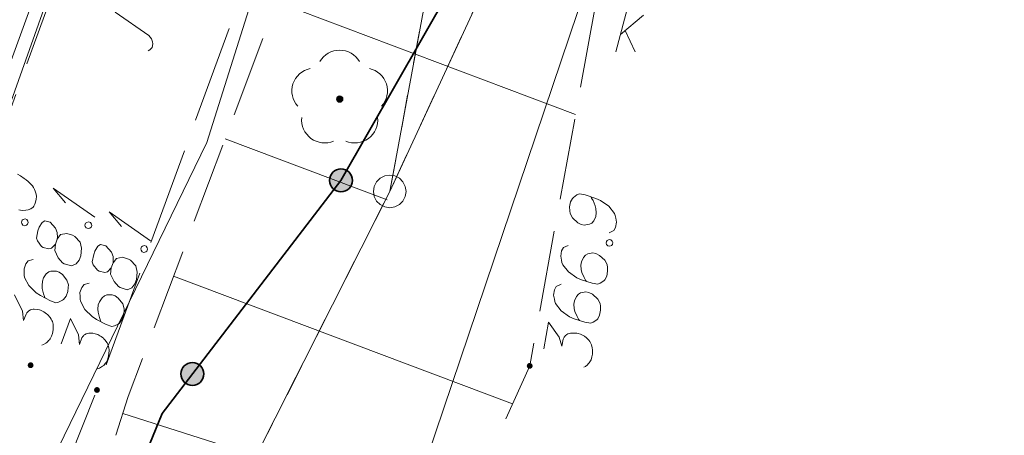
# Model space of a CAD drawing. Header units: metres. Extents: x 5554594 to 5556205, y 5636132 to 5636668.
# Tile 72 of 168: x 5555315.86 to 5555330.99, y 5636297.1 to 5636303.49. Entities that reach past the tile are written whole.
import ezdxf

# ---------------------------------------------------------------- set-up
doc = ezdxf.new("R2010")
doc.units = ezdxf.units.M
doc.header["$MEASUREMENT"] = 0
doc.header["$XCLIPFRAME"] = 0
for name, pattern in [('L_0_05', [1.75, 1.25, -0.5]), ('L_0_06', [2, 1.5, -0.5]), ('PRZER1-1', [2, 1, -1])]:
    doc.linetypes.add(name, pattern=pattern)
for name, color, linetype, lineweight in [('#digitalizacja', 7, 'Continuous', 18), ('#RASTER', 7, 'Continuous', 18), ('#skartowane', 7, 'Continuous', 18)]:
    doc.layers.add(name, color=color, linetype=linetype, lineweight=lineweight)
for name, color, linetype, lineweight, true_color in [('GEPPGD', 96, 'Continuous', 18, 0x008000), ('GESDZI', 18, 'Continuous', 18, 0x0a0909), ('GESUZY', 96, 'PRZER1-1', 18, 0x008000), ('GULENN', 1, 'Continuous', 18, 0xff0000)]:
    doc.layers.add(name, color=color, linetype=linetype, lineweight=lineweight, true_color=true_color)
picture_1 = doc.add_image_def('image1.tif', size_in_pixel=(18897, 11811))

# ---------------------------------------------------------------- blocks, each defined once
blk = doc.blocks.new('EPPGS')
at = {"color": 0, "flags": 128}
blk.add_lwpolyline([(0.5, 0), (0.475528, -0.154508), (0.404508, -0.293893), (0.293893, -0.404508), (0.154508, -0.475528), (0, -0.5), (-0.154508, -0.475528), (-0.293893, -0.404508), (-0.404508, -0.293893), (-0.475528, -0.154508), (-0.5, 0), (-0.475528, 0.154508), (-0.404508, 0.293893), (-0.293893, 0.404508), (-0.154508, 0.475528), (0, 0.5), (0.154508, 0.475528), (0.293893, 0.404508), (0.404508, 0.293893), (0.475528, 0.154508), (0.5, 0)], close=True, dxfattribs=at)
blk = doc.blocks.new('OBOP02_01')
at = {"linetype": 'Continuous', "lineweight": 18}
blk.add_hatch(color=0, dxfattribs=at).paths.add_polyline_path([(0, -0.1, 1), (0, 0.1, 1)])
at = {"color": 0, "linetype": 'Continuous', "lineweight": 18}
blk.add_circle((0, 0), 0.1, dxfattribs=at)
for centre, radius, start, end in [((0, 0.8), 0.7, 29.8459, 150.1541), ((-0.77, 0.25), 0.7, 101.6336, 222.6627), ((0.77, 0.25), 0.7, 317.3373, 78.3664), ((-0.46, -0.64), 0.71, 174.3693, 292.5572), ((0.46, -0.64), 0.71, 247.4428, 5.6307)]:
    blk.add_arc(centre, radius, start, end, dxfattribs=at)
blk = doc.blocks.new('*U330')
at = {"layer": '#skartowane', "color": 7, "linetype": 'ByBlock', "lineweight": 18}
for q in [(5555317.015, 5636300.455), (5555316.567, 5636300.675)]:
    blk.add_line((5555316.379, 5636300.9), q, dxfattribs=at)
blk = doc.blocks.new('*U331')
at = {"layer": '#skartowane', "color": 7, "linetype": 'ByBlock', "lineweight": 18}
for q in [(5555317.873, 5636300.09), (5555317.425, 5636300.309)]:
    blk.add_line((5555317.237, 5636300.535), q, dxfattribs=at)
blk = doc.blocks.new('*U1613')
at = {"layer": '#digitalizacja', "color": 36, "linetype": 'ByBlock', "lineweight": 18, "true_color": 0x7d3300}
for p, q in [((5555325.025, 5636302.997), (5555325.226, 5636303.747)), ((5555325.096, 5636303.262), (5555325.45, 5636303.558)), ((5555325.167, 5636303.321), (5555325.32, 5636302.997))]:
    blk.add_line(p, q, dxfattribs=at)
blk = doc.blocks.new('*U1654')
at = {"layer": '#skartowane', "color": 7, "linetype": 'ByBlock', "lineweight": 18}
blk.add_line((5555317.848, 5636303.245), (5555317.331, 5636303.602), dxfattribs=at)
at = {"layer": '#skartowane', "color": 7, "linetype": 'ByBlock', "lineweight": 18, "flags": 128}
for points in [[(5555317.157, 5636303.729), (5555317.155, 5636303.73), (5555317.153, 5636303.73), (5555317.151, 5636303.73), (5555317.149, 5636303.73), (5555317.147, 5636303.73), (5555317.145, 5636303.729), (5555317.143, 5636303.729), (5555317.142, 5636303.728), (5555317.14, 5636303.727), (5555317.139, 5636303.726), (5555317.137, 5636303.725), (5555317.136, 5636303.723), (5555317.135, 5636303.721), (5555317.134, 5636303.72), (5555317.133, 5636303.718), (5555317.132, 5636303.716), (5555317.132, 5636303.714), (5555317.132, 5636303.712), (5555317.132, 5636303.71), (5555317.132, 5636303.708), (5555317.133, 5636303.706), (5555317.133, 5636303.704), (5555317.134, 5636303.703), (5555317.135, 5636303.701), (5555317.136, 5636303.699), (5555317.138, 5636303.698), (5555317.139, 5636303.697), (5555317.141, 5636303.696), (5555317.142, 5636303.695), (5555317.144, 5636303.694), (5555317.146, 5636303.693), (5555317.148, 5636303.693), (5555317.15, 5636303.693), (5555317.152, 5636303.693), (5555317.154, 5636303.693), (5555317.156, 5636303.694), (5555317.158, 5636303.694), (5555317.159, 5636303.695), (5555317.161, 5636303.696), (5555317.163, 5636303.697), (5555317.164, 5636303.699), (5555317.165, 5636303.7), (5555317.166, 5636303.702), (5555317.167, 5636303.703), (5555317.168, 5636303.705), (5555317.169, 5636303.707), (5555317.169, 5636303.709), (5555317.169, 5636303.711), (5555317.169, 5636303.713), (5555317.169, 5636303.715), (5555317.169, 5636303.717), (5555317.168, 5636303.719), (5555317.167, 5636303.72), (5555317.166, 5636303.722), (5555317.165, 5636303.724), (5555317.163, 5636303.725), (5555317.162, 5636303.726), (5555317.16, 5636303.727), (5555317.159, 5636303.728), (5555317.157, 5636303.729)], [(5555317.838, 5636303.01), (5555317.863, 5636303.026), (5555317.896, 5636303.064), (5555317.908, 5636303.116), (5555317.902, 5636303.15), (5555317.886, 5636303.193), (5555317.848, 5636303.245)]]:
    blk.add_lwpolyline(points, dxfattribs=at)

msp = doc.modelspace()

# ---------------------------------------------------------------- hatches: boundary and pattern name
at = {"layer": '#skartowane', "linetype": 'Continuous', "lineweight": 35}
h = msp.add_hatch(color=7, dxfattribs=at)
edge = h.paths.add_edge_path()
edge.add_arc((5555320.8, 5636301.02), 0.175, 0, 360)
h = msp.add_hatch(color=7, dxfattribs=at)
edge = h.paths.add_edge_path()
edge.add_arc((5555320.8, 5636301.02), 0.175, 0, 360)
at = {"layer": '#skartowane', "linetype": 'Continuous', "lineweight": 18}
h = msp.add_hatch(color=7, dxfattribs=at)
edge = h.paths.add_edge_path()
edge.add_arc((5555316.03, 5636298.18), 0.045, 0, 360)
at = {"layer": '#skartowane', "linetype": 'Continuous', "lineweight": 35}
h = msp.add_hatch(color=7, dxfattribs=at)
edge = h.paths.add_edge_path()
edge.add_arc((5555318.516, 5636298.046), 0.175, 0, 360)
at = {"layer": '#skartowane', "linetype": 'Continuous', "lineweight": 18}
h = msp.add_hatch(color=7, dxfattribs=at)
edge = h.paths.add_edge_path()
edge.add_arc((5555323.7, 5636298.17), 0.045, 0, 360)
h = msp.add_hatch(color=7, dxfattribs=at)
edge = h.paths.add_edge_path()
edge.add_arc((5555317.05, 5636297.8), 0.045, 0, 360)

# ---------------------------------------------------------------- linework, layer by layer
at = {"layer": '#digitalizacja', "color": 5, "linetype": 'Continuous', "lineweight": 18, "flags": 128}
msp.add_lwpolyline([(5555339.77, 5636363.092), (5555337.162, 5636356.758), (5555333.91, 5636346.86), (5555332.141, 5636340.262), (5555329.659, 5636333.256), (5555325.007, 5636321.927), (5555321.758, 5636311.173), (5555318.74, 5636301.601), (5555313.524, 5636290.896), (5555310.011, 5636284.703), (5555306.61, 5636278.7), (5555301.965, 5636267.989), (5555298.98, 5636260.79), (5555296.225, 5636254.68), (5555295.748, 5636253.835)], dxfattribs=at)
at = {"layer": '#digitalizacja', "color": 1, "linetype": 'Continuous', "lineweight": 18, "flags": 128}
msp.add_lwpolyline([(5555296.575, 5636263.596), (5555298.518, 5636268.131), (5555302.155, 5636276.018), (5555306.857, 5636284.972), (5555313.243, 5636295.243), (5555318.859, 5636311.054), (5555321.295, 5636317.913), (5555324.549, 5636326.658), (5555327.853, 5636335.865), (5555329.677, 5636340.612)], dxfattribs=at)
at = {"layer": '#digitalizacja', "color": 36, "linetype": 'Continuous', "lineweight": 18, "true_color": 0x7d3300, "flags": 128}
msp.add_lwpolyline([(5555324.696, 5636304.376), (5555322.247, 5636297.126), (5555318.025, 5636284.627)], dxfattribs=at)
at = {"layer": '#skartowane', "color": 7, "linetype": 'L_0_06', "lineweight": 18, "flags": 128}
msp.add_lwpolyline([(5555466.73, 5636461.06), (5555459.42, 5636465.04), (5555457.02, 5636465.41), (5555452.63, 5636465.61), (5555446.85, 5636465.37), (5555441.62, 5636464.51), (5555435.7, 5636462.77), (5555429.61, 5636460.27), (5555423.1, 5636457.3), (5555417.2, 5636453.95), (5555413.63, 5636451.67), (5555409.04, 5636447.68), (5555404.73, 5636443.33), (5555401.32, 5636439.67), (5555382.13, 5636416.99), (5555377.75, 5636411.8), (5555368.65, 5636401.73), (5555358.12, 5636389.68), (5555351.83, 5636382.05), (5555348.89, 5636378.21), (5555346.63, 5636374.93), (5555343.77, 5636370.29), (5555340.53, 5636363.52), (5555337.7, 5636355.88), (5555335.13, 5636347.53), (5555332.44, 5636339.45), (5555328.49, 5636328.74), (5555326.7, 5636324.3), (5555322.46, 5636312.61), (5555317.05, 5636297.8), (5555313.91, 5636289.91), (5555311.07, 5636291.5), (5555314.46, 5636298.64), (5555320.4, 5636315), (5555321.1, 5636318.34), (5555320.31, 5636318.97), (5555318.92, 5636319.26), (5555318.24, 5636323.4), (5555317.55, 5636325.21), (5555315.06, 5636326.83), (5555316.44, 5636329.16), (5555319.62, 5636328.9), (5555323.95, 5636328.36), (5555325.47, 5636329.83), (5555326.77, 5636332.37), (5555329.72, 5636340.51), (5555332.43, 5636348.61), (5555334.87, 5636356.71), (5555337.79, 5636364.47), (5555340.99, 5636371.16), (5555344.19, 5636376.65), (5555346.4, 5636379.74), (5555349.41, 5636383.74), (5555355.85, 5636391.61), (5555363.7, 5636400.4), (5555366.42, 5636403.59), (5555375.75, 5636414.19), (5555378.31, 5636418.36), (5555373.52, 5636420.79), (5555376.43, 5636424.38), (5555377.28, 5636425.23), (5555380.03, 5636423.16), (5555380.65, 5636423.75), (5555382.52, 5636422.14), (5555399.27, 5636441.57), (5555402.64, 5636445.3), (5555406.76, 5636449.37), (5555411.7, 5636453.77), (5555415.38, 5636456.22), (5555420.94, 5636459.52), (5555420.73, 5636460.05), (5555422.54, 5636460.95), (5555422.89, 5636460.42), (5555428.37, 5636462.98), (5555434.53, 5636465.46), (5555440.65, 5636467.74), (5555449.09, 5636469.87), (5555449.84, 5636470.61), (5555452.54, 5636472.11), (5555453.14, 5636471.36), (5555454.76, 5636472.78), (5555456.32, 5636474.81), (5555457.67, 5636477.44), (5555459.8, 5636481.39), (5555462.71, 5636485.66), (5555464.78, 5636483.78), (5555461.58, 5636479.17), (5555460.92, 5636476.08), (5555461.24, 5636473.64), (5555465.24, 5636467.56), (5555467.69, 5636464.02), (5555466.73, 5636461.06)], close=True, dxfattribs=at)
at = {"layer": '#skartowane', "color": 7, "linetype": 'Continuous', "lineweight": 35, "flags": 128}
for points in [[(5555325.17, 5636312.24), (5555327.41, 5636312.5), (5555325.82, 5636309.79), (5555320.8, 5636301.02)], [(5555320.8, 5636301.02), (5555318.05, 5636297.44), (5555315.35, 5636290.85)]]:
    msp.add_lwpolyline(points, dxfattribs=at)
at = {"layer": '#skartowane', "color": 7, "linetype": 'L_0_05', "lineweight": 18, "flags": 128}
msp.add_lwpolyline([(5555318.78, 5636287.29), (5555326.31, 5636276.24), (5555328.36, 5636270.47), (5555323.25, 5636276.1), (5555316.09, 5636286.35), (5555315.48, 5636288.63), (5555315.35, 5636290.85), (5555317.53, 5636297.7), (5555322.52, 5636310.96), (5555325.82, 5636309.79), (5555323.7, 5636298.17), (5555318.78, 5636287.29)], close=True, dxfattribs=at)
at = {"layer": '#skartowane', "color": 7, "linetype": 'Continuous', "lineweight": 18, "flags": 128}
for points in [[(5555319.811, 5636303.762), (5555324.405, 5636302.033)], [(5555319.019, 5636301.656), (5555321.507, 5636300.72)], [(5555315.851, 5636300.569), (5555315.898, 5636300.559), (5555315.956, 5636300.563), (5555315.99, 5636300.57), (5555316.033, 5636300.585), (5555316.067, 5636300.61), (5555316.079, 5636300.625), (5555316.097, 5636300.656), (5555316.107, 5636300.684), (5555316.117, 5636300.731), (5555316.12, 5636300.773), (5555316.114, 5636300.807), (5555316.1, 5636300.856), (5555316.089, 5636300.879), (5555316.075, 5636300.909), (5555316.059, 5636300.934), (5555316.046, 5636300.951), (5555316.023, 5636300.972), (5555316.014, 5636300.982), (5555315.99, 5636301.003), (5555315.961, 5636301.026), (5555315.931, 5636301.049), (5555315.911, 5636301.063), (5555315.897, 5636301.075), (5555315.876, 5636301.088), (5555315.83, 5636301.117)], [(5555324.92, 5636300.214), (5555324.992, 5636300.248), (5555325.019, 5636300.298), (5555325.034, 5636300.379), (5555325.022, 5636300.441), (5555325.016, 5636300.478), (5555325.004, 5636300.51), (5555324.917, 5636300.622), (5555324.789, 5636300.712), (5555324.716, 5636300.743), (5555324.552, 5636300.797), (5555324.465, 5636300.813), (5555324.426, 5636300.796), (5555324.371, 5636300.758), (5555324.356, 5636300.743), (5555324.328, 5636300.688), (5555324.314, 5636300.612), (5555324.315, 5636300.552), (5555324.32, 5636300.509), (5555324.356, 5636300.443), (5555324.438, 5636300.368), (5555324.493, 5636300.34), (5555324.539, 5636300.331), (5555324.62, 5636300.346), (5555324.653, 5636300.364), (5555324.684, 5636300.401), (5555324.714, 5636300.467), (5555324.724, 5636300.52), (5555324.718, 5636300.587), (5555324.708, 5636300.63), (5555324.674, 5636300.709), (5555324.651, 5636300.749), (5555324.637, 5636300.769)], [(5555315.889, 5636300.38), (5555315.899, 5636300.408), (5555315.916, 5636300.42), (5555315.945, 5636300.429), (5555315.973, 5636300.419), (5555315.989, 5636300.394), (5555315.994, 5636300.373), (5555315.984, 5636300.346), (5555315.967, 5636300.333), (5555315.938, 5636300.324), (5555315.91, 5636300.334), (5555315.894, 5636300.359), (5555315.889, 5636300.38)], [(5555316.412, 5636300.04), (5555316.44, 5636300.118), (5555316.443, 5636300.142), (5555316.439, 5636300.219), (5555316.413, 5636300.285), (5555316.328, 5636300.379), (5555316.248, 5636300.401), (5555316.206, 5636300.372), (5555316.161, 5636300.301), (5555316.141, 5636300.245), (5555316.12, 5636300.134), (5555316.135, 5636300.09), (5555316.198, 5636300.005), (5555316.224, 5636299.989), (5555316.311, 5636299.97), (5555316.353, 5636299.98), (5555316.412, 5636300.04), (5555316.402, 5636299.943), (5555316.455, 5636299.83), (5555316.522, 5636299.755), (5555316.548, 5636299.739), (5555316.656, 5636299.707), (5555316.729, 5636299.736), (5555316.776, 5636299.795), (5555316.8, 5636299.862), (5555316.81, 5636299.977), (5555316.789, 5636300.073), (5555316.707, 5636300.159), (5555316.676, 5636300.177), (5555316.585, 5636300.204), (5555316.491, 5636300.187), (5555316.44, 5636300.118)], [(5555316.865, 5636300.334), (5555316.875, 5636300.362), (5555316.892, 5636300.375), (5555316.92, 5636300.383), (5555316.948, 5636300.373), (5555316.964, 5636300.348), (5555316.969, 5636300.328), (5555316.959, 5636300.3), (5555316.942, 5636300.287), (5555316.914, 5636300.279), (5555316.886, 5636300.289), (5555316.87, 5636300.314), (5555316.865, 5636300.334)], [(5555317.27, 5636299.675), (5555317.298, 5636299.752), (5555317.301, 5636299.777), (5555317.297, 5636299.853), (5555317.271, 5636299.919), (5555317.186, 5636300.013), (5555317.106, 5636300.036), (5555317.064, 5636300.007), (5555317.019, 5636299.935), (5555316.999, 5636299.88), (5555316.978, 5636299.768), (5555316.993, 5636299.725), (5555317.056, 5636299.639), (5555317.082, 5636299.624), (5555317.169, 5636299.605), (5555317.211, 5636299.615), (5555317.27, 5636299.675), (5555317.26, 5636299.578), (5555317.313, 5636299.464), (5555317.38, 5636299.39), (5555317.406, 5636299.374), (5555317.514, 5636299.341), (5555317.587, 5636299.371), (5555317.634, 5636299.43), (5555317.658, 5636299.496), (5555317.668, 5636299.612), (5555317.647, 5636299.708), (5555317.565, 5636299.794), (5555317.534, 5636299.812), (5555317.443, 5636299.838), (5555317.349, 5636299.822), (5555317.298, 5636299.752)], [(5555317.723, 5636299.969), (5555317.733, 5636299.997), (5555317.75, 5636300.009), (5555317.778, 5636300.018), (5555317.806, 5636300.008), (5555317.822, 5636299.983), (5555317.827, 5636299.962), (5555317.817, 5636299.935), (5555317.8, 5636299.922), (5555317.772, 5636299.913), (5555317.744, 5636299.924), (5555317.728, 5636299.948), (5555317.723, 5636299.969)], [(5555324.291, 5636300.022), (5555324.218, 5636299.987), (5555324.191, 5636299.938), (5555324.177, 5636299.857), (5555324.189, 5636299.795), (5555324.195, 5636299.758), (5555324.207, 5636299.725), (5555324.294, 5636299.613), (5555324.422, 5636299.524), (5555324.494, 5636299.493), (5555324.659, 5636299.439), (5555324.746, 5636299.423), (5555324.785, 5636299.44), (5555324.84, 5636299.478), (5555324.855, 5636299.493), (5555324.883, 5636299.548), (5555324.896, 5636299.624), (5555324.895, 5636299.684), (5555324.891, 5636299.727), (5555324.855, 5636299.793), (5555324.773, 5636299.868), (5555324.718, 5636299.896), (5555324.672, 5636299.905), (5555324.591, 5636299.89), (5555324.558, 5636299.872), (5555324.527, 5636299.835), (5555324.497, 5636299.769), (5555324.487, 5636299.716), (5555324.493, 5636299.649), (5555324.503, 5636299.605), (5555324.537, 5636299.527), (5555324.559, 5636299.487), (5555324.574, 5636299.466)], [(5555324.873, 5636300.054), (5555324.878, 5636300.083), (5555324.893, 5636300.098), (5555324.919, 5636300.112), (5555324.948, 5636300.106), (5555324.969, 5636300.085), (5555324.977, 5636300.065), (5555324.972, 5636300.036), (5555324.957, 5636300.021), (5555324.93, 5636300.008), (5555324.901, 5636300.013), (5555324.881, 5636300.035), (5555324.873, 5636300.054)], [(5555316.07, 5636299.806), (5555315.993, 5636299.784), (5555315.958, 5636299.74), (5555315.93, 5636299.662), (5555315.932, 5636299.599), (5555315.931, 5636299.562), (5555315.937, 5636299.528), (5555316.005, 5636299.403), (5555316.116, 5636299.293), (5555316.182, 5636299.25), (5555316.335, 5636299.17), (5555316.418, 5636299.139), (5555316.46, 5636299.15), (5555316.52, 5636299.178), (5555316.537, 5636299.191), (5555316.574, 5636299.24), (5555316.6, 5636299.312), (5555316.609, 5636299.372), (5555316.612, 5636299.415), (5555316.588, 5636299.486), (5555316.519, 5636299.574), (5555316.47, 5636299.611), (5555316.426, 5636299.627), (5555316.343, 5636299.625), (5555316.308, 5636299.613), (5555316.271, 5636299.582), (5555316.23, 5636299.522), (5555316.212, 5636299.472), (5555316.207, 5636299.405), (5555316.209, 5636299.36), (5555316.229, 5636299.277), (5555316.245, 5636299.234), (5555316.256, 5636299.211)], [(5555318.226, 5636299.55), (5555323.437, 5636297.589)], [(5555316.928, 5636299.441), (5555316.851, 5636299.419), (5555316.816, 5636299.375), (5555316.788, 5636299.297), (5555316.79, 5636299.234), (5555316.789, 5636299.196), (5555316.795, 5636299.162), (5555316.863, 5636299.037), (5555316.974, 5636298.928), (5555317.04, 5636298.885), (5555317.193, 5636298.804), (5555317.276, 5636298.774), (5555317.318, 5636298.784), (5555317.378, 5636298.813), (5555317.395, 5636298.825), (5555317.432, 5636298.875), (5555317.458, 5636298.947), (5555317.467, 5636299.006), (5555317.47, 5636299.049), (5555317.446, 5636299.121), (5555317.377, 5636299.209), (5555317.328, 5636299.245), (5555317.284, 5636299.262), (5555317.201, 5636299.26), (5555317.166, 5636299.248), (5555317.129, 5636299.217), (5555317.088, 5636299.156), (5555317.07, 5636299.107), (5555317.065, 5636299.039), (5555317.067, 5636298.995), (5555317.087, 5636298.912), (5555317.103, 5636298.868), (5555317.114, 5636298.846)], [(5555324.182, 5636299.424), (5555324.109, 5636299.389), (5555324.082, 5636299.34), (5555324.067, 5636299.259), (5555324.08, 5636299.196), (5555324.085, 5636299.159), (5555324.098, 5636299.127), (5555324.185, 5636299.015), (5555324.313, 5636298.926), (5555324.385, 5636298.895), (5555324.549, 5636298.841), (5555324.637, 5636298.825), (5555324.676, 5636298.842), (5555324.731, 5636298.88), (5555324.745, 5636298.895), (5555324.774, 5636298.95), (5555324.787, 5636299.025), (5555324.786, 5636299.086), (5555324.782, 5636299.128), (5555324.746, 5636299.195), (5555324.664, 5636299.27), (5555324.609, 5636299.298), (5555324.562, 5636299.306), (5555324.482, 5636299.291), (5555324.448, 5636299.273), (5555324.418, 5636299.237), (5555324.387, 5636299.17), (5555324.378, 5636299.118), (5555324.384, 5636299.051), (5555324.394, 5636299.007), (5555324.427, 5636298.929), (5555324.45, 5636298.889), (5555324.464, 5636298.868)], [(5555315.784, 5636299.263), (5555315.907, 5636299.011), (5555315.923, 5636298.867), (5555315.96, 5636298.967), (5555315.973, 5636298.987), (5555315.983, 5636298.996), (5555315.992, 5636299.005), (5555316.002, 5636299.014), (5555316.027, 5636299.03), (5555316.047, 5636299.035), (5555316.068, 5636299.04), (5555316.087, 5636299.04), (5555316.13, 5636299.037), (5555316.165, 5636299.03), (5555316.182, 5636299.024), (5555316.204, 5636299.016), (5555316.235, 5636298.999), (5555316.255, 5636298.985), (5555316.276, 5636298.971), (5555316.29, 5636298.96), (5555316.299, 5636298.95), (5555316.308, 5636298.941), (5555316.317, 5636298.931), (5555316.33, 5636298.914), (5555316.346, 5636298.889), (5555316.357, 5636298.867), (5555316.364, 5636298.851), (5555316.369, 5636298.831), (5555316.374, 5636298.81), (5555316.377, 5636298.784), (5555316.379, 5636298.771), (5555316.376, 5636298.728), (5555316.369, 5636298.692), (5555316.366, 5636298.668), (5555316.352, 5636298.629), (5555316.331, 5636298.587), (5555316.319, 5636298.572), (5555316.307, 5636298.558), (5555316.296, 5636298.543), (5555316.279, 5636298.53), (5555316.262, 5636298.518), (5555316.229, 5636298.498), (5555316.201, 5636298.49)], [(5555316.501, 5636298.509), (5555316.642, 5636298.897), (5555316.765, 5636298.646), (5555316.781, 5636298.501), (5555316.818, 5636298.601), (5555316.831, 5636298.622), (5555316.841, 5636298.631), (5555316.85, 5636298.64), (5555316.86, 5636298.649), (5555316.885, 5636298.665), (5555316.905, 5636298.67), (5555316.926, 5636298.675), (5555316.945, 5636298.675), (5555316.988, 5636298.672), (5555317.023, 5636298.665), (5555317.04, 5636298.659), (5555317.062, 5636298.651), (5555317.093, 5636298.633), (5555317.113, 5636298.62), (5555317.134, 5636298.606), (5555317.148, 5636298.594), (5555317.157, 5636298.585), (5555317.166, 5636298.575), (5555317.175, 5636298.566), (5555317.188, 5636298.549), (5555317.204, 5636298.524), (5555317.215, 5636298.501), (5555317.222, 5636298.486), (5555317.227, 5636298.465), (5555317.232, 5636298.445), (5555317.235, 5636298.419), (5555317.237, 5636298.405), (5555317.234, 5636298.362), (5555317.227, 5636298.327), (5555317.224, 5636298.303), (5555317.21, 5636298.264), (5555317.189, 5636298.222), (5555317.177, 5636298.207), (5555317.165, 5636298.192), (5555317.154, 5636298.178), (5555317.137, 5636298.165), (5555317.12, 5636298.153), (5555317.087, 5636298.133), (5555317.059, 5636298.124)], [(5555323.917, 5636298.434), (5555323.991, 5636298.84), (5555324.154, 5636298.613), (5555324.194, 5636298.473), (5555324.213, 5636298.578), (5555324.223, 5636298.6), (5555324.231, 5636298.611), (5555324.239, 5636298.621), (5555324.247, 5636298.632), (5555324.269, 5636298.652), (5555324.288, 5636298.66), (5555324.308, 5636298.669), (5555324.327, 5636298.671), (5555324.369, 5636298.675), (5555324.405, 5636298.675), (5555324.423, 5636298.672), (5555324.446, 5636298.667), (5555324.48, 5636298.655), (5555324.502, 5636298.645), (5555324.524, 5636298.635), (5555324.54, 5636298.626), (5555324.551, 5636298.618), (5555324.561, 5636298.61), (5555324.572, 5636298.602), (5555324.587, 5636298.588), (5555324.607, 5636298.566), (5555324.622, 5636298.545), (5555324.631, 5636298.532), (5555324.64, 5636298.512), (5555324.648, 5636298.493), (5555324.655, 5636298.467), (5555324.659, 5636298.455), (5555324.663, 5636298.412), (5555324.663, 5636298.376), (5555324.664, 5636298.351), (5555324.657, 5636298.311), (5555324.643, 5636298.265), (5555324.634, 5636298.249), (5555324.625, 5636298.233), (5555324.616, 5636298.216), (5555324.601, 5636298.201), (5555324.586, 5636298.186), (5555324.558, 5636298.161), (5555324.531, 5636298.148)], [(5555317.447, 5636297.44), (5555320.036, 5636296.616)]]:
    msp.add_lwpolyline(points, dxfattribs=at)
at = {"layer": '#skartowane', "color": 7, "linetype": 'Continuous', "lineweight": 35}
for centre in [(5555320.8, 5636301.02), (5555320.8, 5636301.02), (5555318.516, 5636298.046)]:
    msp.add_circle(centre, 0.175, dxfattribs=at)
at = {"layer": '#skartowane', "color": 96}
msp.add_point((5555320.78, 5636302.27), dxfattribs=at)
at = {"layer": 'GESDZI', "color": 96, "linetype": 'Continuous', "lineweight": 18, "flags": 128}
msp.add_lwpolyline([(5555356.08, 5636382.6), (5555342.54, 5636360.36), (5555325.26, 5636314.3), (5555323.65, 5636312.16), (5555321.55, 5636300.85), (5555316.27, 5636290.41), (5555313.36, 5636286.16), (5555307.64, 5636279.94), (5555302.66, 5636268.89), (5555289.79, 5636240.47), (5555285.05, 5636232.31), (5555280.777, 5636227.568), (5555269.6, 5636229.495), (5555252.779, 5636239.857), (5555235.065, 5636250.769), (5555217.688, 5636259.628), (5555207.115, 5636262.659), (5555196.152, 5636261.309), (5555188.125, 5636254.905), (5555186.351, 5636245.801), (5555184.846, 5636238.084), (5555184.758, 5636205.86), (5555186.215, 5636197.478)], dxfattribs=at)
for points in [[(5555327.28, 5636313.21), (5555325.26, 5636314.3), (5555323.65, 5636312.16), (5555321.55, 5636300.85), (5555327.28, 5636313.21)], [(5555327.28, 5636313.21), (5555358.339, 5636293.784), (5555356.45, 5636289.299), (5555350.511, 5636266.746), (5555346.919, 5636250.929), (5555335.48, 5636263.034), (5555326.161, 5636272.546), (5555316.27, 5636290.41), (5555321.55, 5636300.85), (5555327.28, 5636313.21)]]:
    msp.add_lwpolyline(points, close=True, dxfattribs=at)
at = {"layer": 'GESUZY', "color": 96, "linetype": 'PRZER1-1', "lineweight": 18, "ltscale": 0.5, "true_color": 0x008000}
msp.add_lwpolyline([(5555254.635, 5636238.709), (5555259.12, 5636235.95), (5555269.6, 5636229.495), (5555274.29, 5636228.681), (5555280.777, 5636227.568), (5555285.05, 5636232.31), (5555289.79, 5636240.47), (5555302.66, 5636268.89), (5555307.64, 5636279.94), (5555313.36, 5636286.16), (5555316.27, 5636290.41), (5555321.55, 5636300.85), (5555323.65, 5636312.16), (5555325.26, 5636314.3), (5555342.54, 5636360.36), (5555356.08, 5636382.6)], dxfattribs=at)
for points in [[(5555325.26, 5636314.3), (5555323.65, 5636312.16), (5555321.55, 5636300.85), (5555327.28, 5636313.21), (5555325.26, 5636314.3)], [(5555327.28, 5636313.21), (5555321.55, 5636300.85), (5555316.27, 5636290.41), (5555326.161, 5636272.546), (5555335.48, 5636263.034), (5555346.919, 5636250.929), (5555350.511, 5636266.746), (5555356.45, 5636289.299), (5555358.339, 5636293.784), (5555327.28, 5636313.21)]]:
    msp.add_lwpolyline(points, close=True, dxfattribs=at)
at = {"layer": 'GULENN', "color": 1, "linetype": 'Continuous', "lineweight": 18, "true_color": 0xff0000, "flags": 128}
msp.add_lwpolyline([(5555305.505, 5636281.74), (5555310.95, 5636292.03), (5555311.4, 5636292.81), (5555313.3, 5636296.19), (5555317.83, 5636308.64), (5555320.12, 5636315.12), (5555321.05, 5636318.7), (5555324.99, 5636317.82), (5555325.46, 5636318.77), (5555330.45, 5636332.92), (5555333.07, 5636339.41), (5555335.66, 5636347.35), (5555336.26, 5636350.83), (5555340.12, 5636361.93), (5555345.05, 5636370.93), (5555348.48, 5636377.1), (5555354.25, 5636384.94), (5555359.73, 5636391.01), (5555379.46, 5636412.66), (5555385.36, 5636419.22), (5555390.59, 5636425.39)], dxfattribs=at)

# ---------------------------------------------------------------- block references
at = {"layer": '#digitalizacja', "color": 36, "linetype": 'Continuous', "lineweight": 18, "true_color": 0x7d3300}
msp.add_blockref('*U1613', (0, 0), dxfattribs=at)
at = {"layer": '#skartowane', "color": 7, "linetype": 'Continuous', "lineweight": 18}
for name in ['*U1654', '*U330', '*U331']:
    msp.add_blockref(name, (0, 0), dxfattribs=at)
at = {"layer": '#skartowane', "color": 96, "linetype": 'Continuous', "xscale": 0.5, "yscale": 0.5, "zscale": 0.5}
msp.add_blockref('OBOP02_01', (5555320.78, 5636302.27), dxfattribs=at)
at = {"layer": 'GEPPGD', "color": 96, "lineweight": 18, "true_color": 0x008000, "xscale": 0.5, "yscale": 0.5, "zscale": 0.5, "rotation": 90}
msp.add_blockref('EPPGS', (5555321.55, 5636300.85), dxfattribs=at)

# ---------------------------------------------------------------- pictures from other files: only their frames are drawn
at = {"layer": '#RASTER', "color": 252, "linetype": 'Continuous', "lineweight": 18}
image = msp.add_image(picture_1, insert=(5554593.51, 5636131.7), size_in_units=(811.166, 518.086), dxfattribs=at)
image.set_boundary_path([(-0.5, -0.5), (-0.5, 11810.5), (18896.5, 11810.5), (18896.5, -0.5), (-0.5, -0.5)])
image.dxf.flags = 15

doc.saveas('drawing.dxf')
